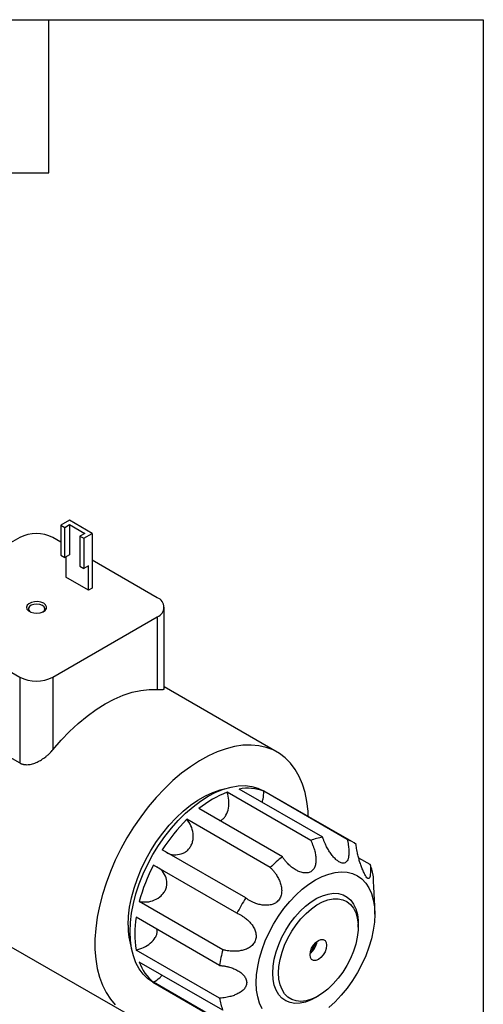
# Model space of a CAD drawing. Header units: inches. Extents: x 0.7 to 32.2, y 0.7 to 24.8.
# Tile 18 of 18: x 29.5 to 32.2, y 19 to 24.8. Entities that reach past the tile are written whole.
import ezdxf

# ---------------------------------------------------------------- set-up
doc = ezdxf.new("R2010")
doc.units = ezdxf.units.IN
doc.header["$LTSCALE"] = 3
doc.header["$MEASUREMENT"] = 0
doc.linetypes.add('SLD-Solid', pattern=[0])
doc.layers.add('TEXT', color=140, linetype='SLD-Solid', lineweight=25)

msp = doc.modelspace()

# ---------------------------------------------------------------- linework, layer by layer
for p, q in [((29.8219, 21.81), (29.7718, 21.7811)), ((29.9555, 21.7329), (29.8219, 21.81)), ((29.7718, 21.7811), (29.7941, 21.7682)), ((29.7718, 21.7811), (29.7718, 21.6043)), ((29.7941, 21.7682), (29.8219, 21.7843)), ((29.7941, 21.5914), (29.7941, 21.7682)), ((29.8219, 21.7843), (29.911, 21.7329)), ((29.8219, 21.7843), (29.8219, 21.6075)), ((29.5296, 21.7087), (29.4753, 21.6774)), ((29.7718, 21.6814), (29.7245, 21.7087)), ((29.911, 21.7329), (29.8832, 21.7168)), ((29.8832, 21.7168), (29.9054, 21.7039)), ((29.8832, 21.7168), (29.8832, 21.54)), ((29.9054, 21.7039), (29.9555, 21.7329)), ((29.9054, 21.7039), (29.9054, 21.5271)), ((29.9555, 21.7329), (29.9555, 21.4114)), ((29.7718, 21.6043), (29.7941, 21.5914)), ((29.8219, 21.6075), (29.7941, 21.5914)), ((29.7996, 21.5946), (29.7996, 21.4757)), ((30.3369, 21.3551), (29.9555, 21.5753)), ((29.8832, 21.54), (29.9054, 21.5271)), ((29.9333, 21.5432), (29.9054, 21.5271)), ((29.9333, 21.3985), (29.9333, 21.5432)), ((29.9333, 21.3985), (29.7996, 21.4757)), ((29.9555, 21.4114), (29.9333, 21.3985)), ((30.3773, 20.8207), (30.3773, 21.2989)), ((28.9171, 21.2427), (29.5296, 20.8891)), ((29.7245, 20.8891), (30.3369, 21.2427)), ((30.3369, 21.2427), (30.3369, 20.816)), ((29.5296, 20.8891), (29.5296, 20.3845)), ((29.7245, 20.8891), (29.7245, 20.4624)), ((31.0401, 20.4483), (30.3773, 20.831)), ((28.9171, 20.7381), (29.5296, 20.3845)), ((31.2372, 19.9294), (30.7472, 20.2123)), ((31.3078, 19.9484), (30.8179, 20.2312)), ((31.4788, 19.9223), (30.961, 20.2213)), ((31.4519, 19.9355), (30.9619, 20.2183)), ((31.0708, 19.8334), (30.5809, 20.1163)), ((31.0001, 19.7707), (30.5102, 20.0536)), ((30.8561, 19.5915), (30.3661, 19.8744)), ((30.8044, 19.5019), (30.3144, 19.7848)), ((31.5868, 19.7873), (31.5192, 19.8263)), ((28.7624, 19.7176), (30.1543, 18.914)), ((30.7212, 19.2876), (30.2312, 19.5704)), ((31.6133, 19.4964), (31.6133, 19.5285)), ((30.7022, 19.195), (30.2123, 19.4779)), ((31.5155, 19.4206), (31.5155, 19.4401)), ((30.7022, 19.0029), (30.2123, 19.2858)), ((30.7212, 18.9322), (30.2312, 19.2151)), ((30.3114, 19.0961), (30.8292, 18.7972)), ((30.8044, 18.8139), (30.3144, 19.0968)), ((31.2652, 19.0065), (31.2821, 19.0163))]:
    msp.add_line(p, q)
at = {"flags": 128}
for points in [[(29.6702, 21.3222), (29.6544, 21.3287), (29.6357, 21.3319), (29.6163, 21.3315), (29.5982, 21.3274), (29.5834, 21.3201), (29.5734, 21.3105), (29.5694, 21.2995), (29.5718, 21.2884), (29.5804, 21.2783), (29.5941, 21.2704), (29.6116, 21.2654), (29.6309, 21.264), (29.6499, 21.2663), (29.6666, 21.2721), (29.6792, 21.2806), (29.6862, 21.2911), (29.687, 21.3023), (29.6815, 21.3131), (29.6702, 21.3222)], [(29.6627, 21.3092), (29.648, 21.315), (29.6307, 21.3173), (29.613, 21.3159), (29.5975, 21.3109), (29.5861, 21.303), (29.5805, 21.2933), (29.5813, 21.283), (29.5885, 21.2736), (29.5908, 21.2718)], [(29.666, 21.2718), (29.6743, 21.2805), (29.6768, 21.2907), (29.6727, 21.3007), (29.6627, 21.3092)], [(29.7245, 20.4624), (29.772, 20.5177), (29.8215, 20.5692), (29.8724, 20.6167), (29.9246, 20.6598), (29.9774, 20.6982), (30.0307, 20.7315), (30.084, 20.7597), (30.1368, 20.7824), (30.1889, 20.7994), (30.2399, 20.8108), (30.2894, 20.8163), (30.3369, 20.816)], [(31.2231, 20.0699), (31.2214, 20.102), (31.2148, 20.1583), (31.2039, 20.2113), (31.1887, 20.2605), (31.1694, 20.3057), (31.1461, 20.3465), (31.1189, 20.3826), (31.0881, 20.4138), (31.0538, 20.4399), (31.0163, 20.4607), (30.9759, 20.4759), (30.9328, 20.4856), (30.8874, 20.4897), (30.8399, 20.4881), (30.7908, 20.4808), (30.7403, 20.468), (30.6887, 20.4496), (30.6365, 20.4258), (30.5841, 20.3968), (30.5317, 20.3627), (30.4798, 20.3239), (30.4288, 20.2806), (30.3789, 20.2331), (30.3305, 20.1817), (30.284, 20.1268), (30.2397, 20.0688), (30.198, 20.008), (30.159, 19.945), (30.1231, 19.8801), (30.0905, 19.8138), (30.0614, 19.7466), (30.0362, 19.6789), (30.0148, 19.6112), (29.9976, 19.5441), (29.9845, 19.4779), (29.9758, 19.4131), (29.9714, 19.3502), (29.9714, 19.2896), (29.9758, 19.2318), (29.9845, 19.1771), (29.9976, 19.126), (30.0148, 19.0787), (30.0362, 19.0357), (30.0614, 18.9972), (30.0905, 18.9635)], [(30.1769, 19.3935), (30.1791, 19.4468), (30.1857, 19.5021), (30.1966, 19.5589), (30.2118, 19.6167), (30.2311, 19.6749), (30.2543, 19.7329), (30.2811, 19.7902), (30.3114, 19.8462), (30.3448, 19.9005), (30.381, 19.9524), (30.4197, 20.0015), (30.4604, 20.0473), (30.5029, 20.0893), (30.5466, 20.1272), (30.5912, 20.1606), (30.6362, 20.1891), (30.6812, 20.2125), (30.7258, 20.2306), (30.7695, 20.2432), (30.812, 20.2502), (30.8527, 20.2515), (30.8914, 20.247), (30.9276, 20.2369), (30.961, 20.2213)], [(30.1657, 19.4321), (30.1679, 19.4838), (30.1745, 19.5375), (30.1855, 19.5927), (30.2007, 19.6488), (30.2199, 19.7052), (30.2431, 19.7614), (30.2698, 19.8167), (30.2999, 19.8707), (30.3331, 19.9227), (30.369, 19.9723), (30.4072, 20.0188), (30.4474, 20.0619), (30.4891, 20.1011), (30.5319, 20.136), (30.5754, 20.1662), (30.6191, 20.1914), (30.6626, 20.2114), (30.7054, 20.226), (30.7289, 20.2317)], [(30.9174, 19.0946), (30.9196, 19.1408), (30.9261, 19.189), (30.9369, 19.2386), (30.9518, 19.2888), (30.9707, 19.3392), (30.9933, 19.389), (31.0193, 19.4376), (31.0484, 19.4844), (31.0802, 19.5288), (31.1144, 19.5704), (31.1504, 19.6084), (31.1879, 19.6425), (31.2264, 19.6723), (31.2653, 19.6973), (31.3043, 19.7173), (31.3428, 19.7319), (31.3803, 19.7411), (31.4163, 19.7447), (31.4505, 19.7426), (31.4823, 19.7349), (31.5114, 19.7217), (31.5374, 19.7031), (31.56, 19.6794), (31.5789, 19.6508), (31.5938, 19.6178), (31.6046, 19.5807), (31.6111, 19.5401), (31.6133, 19.4964), (31.6111, 19.4501), (31.6046, 19.4019), (31.5938, 19.3524), (31.5789, 19.3021), (31.56, 19.2518), (31.5374, 19.202), (31.5114, 19.1534), (31.4823, 19.1066), (31.4505, 19.0621), (31.4163, 19.0206), (31.3803, 18.9825), (31.3428, 18.9484)], [(31.0148, 19.1508), (31.017, 19.1907), (31.0237, 19.2324), (31.0347, 19.2753), (31.0498, 19.3185), (31.0687, 19.3613), (31.0912, 19.4029), (31.1167, 19.4426), (31.1449, 19.4797), (31.1753, 19.5135), (31.2073, 19.5434), (31.2403, 19.5689), (31.2737, 19.5895), (31.307, 19.6048), (31.3396, 19.6147), (31.3708, 19.6188), (31.4002, 19.6172), (31.4271, 19.6098), (31.4512, 19.5968), (31.4719, 19.5785), (31.489, 19.5551), (31.502, 19.527), (31.5109, 19.4948), (31.5153, 19.4591), (31.5155, 19.4241)], [(31.0486, 19.1511), (31.0509, 19.1899), (31.0576, 19.2306), (31.0688, 19.2724), (31.0841, 19.3144), (31.1032, 19.3559), (31.1258, 19.396), (31.1515, 19.434), (31.1797, 19.4691), (31.2099, 19.5006), (31.2415, 19.5279), (31.2739, 19.5506), (31.3065, 19.568), (31.3385, 19.58), (31.3695, 19.5863), (31.3988, 19.5867), (31.4258, 19.5813), (31.45, 19.5701), (31.4709, 19.5533), (31.4882, 19.5314), (31.5014, 19.5047), (31.5104, 19.4737), (31.515, 19.4391), (31.515, 19.4015), (31.5104, 19.3616), (31.5014, 19.3203), (31.4882, 19.2783), (31.4709, 19.2364), (31.45, 19.1955), (31.4258, 19.1564), (31.3988, 19.1197), (31.3695, 19.0863), (31.3385, 19.0568), (31.3065, 19.0318), (31.2739, 19.0117), (31.2415, 18.9969), (31.2099, 18.9878), (31.1797, 18.9844), (31.1515, 18.987), (31.1258, 18.9953), (31.1032, 19.0093), (31.0841, 19.0287), (31.0688, 19.053), (31.0576, 19.082), (31.0509, 19.1148), (31.0486, 19.1511)], [(30.3114, 19.0961), (30.3114, 19.0961), (30.2811, 19.1172), (30.2543, 19.1435), (30.2311, 19.1748), (30.2118, 19.2107), (30.1966, 19.2509), (30.1857, 19.2951), (30.1791, 19.3428), (30.1769, 19.3935)], [(31.2333, 19.2577), (31.2357, 19.2765), (31.2426, 19.2961), (31.2534, 19.3148), (31.267, 19.3306), (31.2821, 19.3421), (31.2971, 19.348), (31.3107, 19.3479), (31.3215, 19.3417), (31.3284, 19.33), (31.3308, 19.314), (31.3284, 19.2952), (31.3215, 19.2755), (31.3107, 19.2568), (31.2971, 19.241), (31.2821, 19.2296), (31.267, 19.2236), (31.2534, 19.2238), (31.2426, 19.23), (31.2357, 19.2417), (31.2333, 19.2577)], [(31.2791, 19.0145), (31.2737, 19.0111), (31.2403, 18.9931), (31.2073, 18.9805), (31.1753, 18.9735), (31.1449, 18.9722), (31.1167, 18.9767), (31.0912, 18.9869), (31.0687, 19.0027), (31.0498, 19.0236), (31.0347, 19.0494), (31.0237, 19.0795), (31.017, 19.1136), (31.0148, 19.1508)], [(30.9518, 18.9401), (30.9369, 18.9731), (30.9261, 19.0102), (30.9196, 19.0509), (30.9174, 19.0946)]]:
    msp.add_lwpolyline(points, dxfattribs=at)
for centre, radius, start, end in [((29.627, 21.5207), 0.2118, 62.60967, 117.39033), ((30.3156, 21.2989), 0.0602, 290.78342, 69.21658), ((29.627, 21.0771), 0.2118, 242.60967, 297.39033), ((30.9651, 19.6427), 0.6099, 110.9372, 129.05742), ((30.8672, 19.9714), 0.2645, 69.02216, 100.7588), ((31.2468, 19.3139), 1.0439, 134.88261, 147.52824), ((31.375, 19.5562), 0.3978, 99.71946, 110.27206), ((31.3701, 19.7341), 0.2174, 52.09525, 67.894), ((31.2402, 19.3023), 1.044, 152.47186, 165.11678), ((31.6018, 19.1634), 0.8549, 128.39653, 134.73064), ((31.2135, 19.6494), 0.3979, 9.72355, 20.27418), ((31.8023, 18.9855), 1.1237, 147.36102, 152.63898), ((30.6023, 19.4246), 0.4367, 179.01764, 197.69678), ((30.8147, 19.3818), 0.61, 170.94136, 189.05864), ((31.1667, 19.3524), 0.1089, 308.11029, 351.89509), ((31.1415, 19.367), 0.1302, 316.48512, 343.52026), ((31.5481, 19.0701), 0.855, 165.26864, 171.60204), ((30.481, 19.3022), 0.2645, 199.23457, 230.96678), ((31.0945, 19.0701), 0.3979, 189.72355, 200.27418)]:
    msp.add_arc(centre, radius, start, end)
for points, knots in [([(30.3369, 20.816), (30.3418, 20.8157), (30.3534, 20.815), (30.3649, 20.8153), (30.3723, 20.8163), (30.3757, 20.8178), (30.3776, 20.8191), (30.377, 20.8204), (30.3768, 20.8207)], [0, 0, 0, 0, 0.198207, 0.477549, 0.654914, 0.801167, 0.954305, 1, 1, 1, 1]), ([(29.5296, 20.3845), (29.531, 20.3837), (29.5338, 20.3822), (29.5383, 20.3802), (29.5429, 20.3785), (29.5478, 20.3771), (29.5551, 20.3754), (29.5653, 20.3742), (29.5784, 20.3744), (29.5919, 20.3762), (29.6099, 20.3805), (29.6323, 20.3891), (29.6582, 20.4032), (29.6793, 20.4182), (29.6945, 20.4311), (29.7055, 20.4415), (29.7152, 20.4515), (29.7215, 20.4589), (29.7245, 20.4624)], [0, 0, 0, 0, 0.024706, 0.049532, 0.074509, 0.099671, 0.125046, 0.186343, 0.250489, 0.311146, 0.375936, 0.500407, 0.625654, 0.750451, 0.824482, 0.875529, 0.941019, 1, 1, 1, 1]), ([(30.7036, 20.0454), (30.7064, 20.0463), (30.7153, 20.0493), (30.7279, 20.0601), (30.7446, 20.0821), (30.7564, 20.1183), (30.7585, 20.1662), (30.751, 20.1969), (30.7472, 20.2123)], [0, 0, 0, 0, 0.054674, 0.172862, 0.291523, 0.527375, 0.763592, 1, 1, 1, 1]), ([(30.9522, 20.1537), (30.9543, 20.16), (30.9608, 20.1789), (30.9615, 20.2026), (30.9619, 20.2183)], [0, 0, 0, 0, 0.333915, 1, 1, 1, 1]), ([(30.3844, 19.8639), (30.3905, 19.86), (30.4086, 19.8484), (30.4453, 19.8432), (30.4819, 19.8498), (30.508, 19.865), (30.5247, 19.8811), (30.5373, 19.9011), (30.5478, 19.9311), (30.5492, 19.9715), (30.5366, 20.0174), (30.519, 20.0415), (30.5102, 20.0536)], [0, 0, 0, 0, 0.067021, 0.19967, 0.332492, 0.399391, 0.466015, 0.532776, 0.599804, 0.733029, 0.866461, 1, 1, 1, 1]), ([(31.2372, 19.9294), (31.2385, 19.9267), (31.2413, 19.9212), (31.245, 19.9129), (31.2485, 19.9047), (31.2517, 19.8965), (31.2546, 19.8883), (31.2592, 19.8741), (31.2643, 19.8544), (31.2681, 19.8285), (31.2684, 19.8038), (31.2643, 19.7801), (31.2549, 19.7595), (31.2385, 19.7442), (31.2165, 19.7373), (31.1923, 19.7387), (31.1683, 19.7462), (31.1456, 19.7581), (31.1241, 19.7732), (31.1066, 19.789), (31.0924, 19.8044), (31.0811, 19.8183), (31.0743, 19.8283), (31.0708, 19.8334)], [0, 0, 0, 0, 0.021425, 0.042541, 0.063379, 0.083969, 0.104342, 0.124528, 0.188995, 0.249522, 0.314876, 0.374681, 0.437336, 0.499816, 0.562396, 0.625066, 0.687752, 0.750079, 0.810536, 0.874939, 0.915664, 0.957268, 1, 1, 1, 1]), ([(31.4519, 19.9355), (31.4525, 19.9326), (31.4538, 19.927), (31.4554, 19.9186), (31.4568, 19.9104), (31.458, 19.9025), (31.4591, 19.8947), (31.4605, 19.8815), (31.4616, 19.8638), (31.4608, 19.8423), (31.4576, 19.8235), (31.4511, 19.808), (31.441, 19.7974), (31.426, 19.7944), (31.4078, 19.8004), (31.3889, 19.8136), (31.3709, 19.8315), (31.3547, 19.852), (31.3401, 19.8745), (31.3288, 19.8955), (31.3201, 19.9147), (31.3134, 19.9313), (31.3097, 19.9426), (31.3078, 19.9484)], [0, 0, 0, 0, 0.021425, 0.042541, 0.063379, 0.083969, 0.104342, 0.124528, 0.188995, 0.249522, 0.314876, 0.374681, 0.437336, 0.499816, 0.562396, 0.625066, 0.687752, 0.750079, 0.810536, 0.874939, 0.915664, 0.957268, 1, 1, 1, 1]), ([(31.5868, 19.7873), (31.5869, 19.7848), (31.5872, 19.78), (31.5875, 19.7731), (31.5877, 19.7665), (31.5878, 19.7602), (31.5878, 19.7542), (31.5877, 19.7444), (31.5871, 19.7319), (31.5855, 19.7186), (31.5827, 19.709), (31.5783, 19.7042), (31.572, 19.7055), (31.5633, 19.715), (31.5529, 19.7327), (31.5424, 19.7555), (31.5327, 19.7804), (31.5243, 19.8058), (31.517, 19.8316), (31.5118, 19.8541), (31.5081, 19.8735), (31.5055, 19.8898), (31.5042, 19.9003), (31.5036, 19.9056)], [0, 0, 0, 0, 0.021425, 0.042541, 0.063379, 0.083969, 0.104342, 0.124528, 0.188995, 0.249522, 0.314876, 0.374681, 0.437336, 0.499816, 0.562396, 0.625066, 0.687752, 0.750079, 0.810536, 0.874939, 0.915664, 0.957268, 1, 1, 1, 1]), ([(30.2312, 19.5704), (30.2459, 19.5688), (30.2754, 19.5656), (30.3212, 19.5774), (30.3555, 19.5985), (30.3763, 19.6224), (30.3875, 19.6432), (30.3933, 19.6656), (30.3938, 19.696), (30.3814, 19.7313), (30.3584, 19.7608), (30.3391, 19.7708), (30.3325, 19.7742)], [0, 0, 0, 0, 0.132248, 0.264887, 0.397699, 0.464593, 0.531212, 0.597968, 0.664991, 0.798206, 0.931628, 1, 1, 1, 1]), ([(31.0001, 19.7707), (31.0023, 19.7686), (31.0066, 19.7643), (31.0127, 19.7576), (31.0185, 19.7508), (31.024, 19.7439), (31.0292, 19.7368), (31.0377, 19.7243), (31.0482, 19.7062), (31.0589, 19.6809), (31.0658, 19.655), (31.0678, 19.6281), (31.0636, 19.6018), (31.051, 19.5779), (31.0304, 19.5604), (31.0055, 19.5507), (30.9791, 19.5475), (30.9528, 19.5493), (30.9269, 19.555), (30.9048, 19.563), (30.8861, 19.5721), (30.8707, 19.581), (30.861, 19.588), (30.8561, 19.5915)], [0, 0, 0, 0, 0.021425, 0.042541, 0.063379, 0.083969, 0.104342, 0.124528, 0.188995, 0.249522, 0.314876, 0.374681, 0.437336, 0.499816, 0.562396, 0.625066, 0.687752, 0.750079, 0.810536, 0.874939, 0.915664, 0.957268, 1, 1, 1, 1]), ([(31.6133, 19.5285), (31.6132, 19.5364), (31.613, 19.5523), (31.6113, 19.5888), (31.6086, 19.633), (31.6062, 19.6799), (31.6059, 19.7044), (31.6057, 19.7166)], [0, 0, 0, 0, 0.125021, 0.25064, 0.500093, 0.749821, 1, 1, 1, 1]), ([(30.8044, 19.5019), (30.8071, 19.5007), (30.8127, 19.4983), (30.8207, 19.4943), (30.8285, 19.49), (30.836, 19.4855), (30.8433, 19.4808), (30.8554, 19.4722), (30.8713, 19.459), (30.8895, 19.4391), (30.9042, 19.4172), (30.9144, 19.3927), (30.9185, 19.3666), (30.9136, 19.3401), (30.8993, 19.3172), (30.8784, 19.3001), (30.8539, 19.2885), (30.8281, 19.2815), (30.8013, 19.2782), (30.7774, 19.2782), (30.7565, 19.2802), (30.7387, 19.283), (30.7271, 19.286), (30.7212, 19.2876)], [0, 0, 0, 0, 0.021425, 0.042541, 0.063379, 0.083969, 0.104342, 0.124528, 0.188995, 0.249522, 0.314876, 0.374681, 0.437336, 0.499816, 0.562396, 0.625066, 0.687752, 0.750079, 0.810536, 0.874939, 0.915664, 0.957268, 1, 1, 1, 1]), ([(30.2123, 19.2858), (30.2273, 19.2901), (30.2575, 19.2989), (30.2977, 19.3244), (30.3232, 19.3525), (30.3342, 19.3778), (30.3374, 19.3944), (30.3356, 19.4038), (30.335, 19.407)], [0, 0, 0, 0, 0.234076, 0.468843, 0.703917, 0.822318, 0.940232, 1, 1, 1, 1]), ([(30.7022, 19.195), (30.7053, 19.1948), (30.7114, 19.1944), (30.7205, 19.1935), (30.7294, 19.1922), (30.7381, 19.1907), (30.7466, 19.1889), (30.7612, 19.1854), (30.7808, 19.179), (30.8051, 19.1678), (30.8267, 19.1541), (30.8451, 19.1369), (30.8561, 19.1203), (30.8609, 19.1057), (30.8617, 19.0983), (30.8617, 19.091), (30.8609, 19.0836), (30.8561, 19.0696), (30.845, 19.0538), (30.8264, 19.0386), (30.8048, 19.0265), (30.781, 19.017), (30.7586, 19.0108), (30.7382, 19.0067), (30.7205, 19.0042), (30.7084, 19.0033), (30.7022, 19.0029)], [0, 0, 0, 0, 0.021415, 0.04252, 0.063348, 0.083928, 0.104291, 0.124467, 0.188903, 0.2494, 0.314722, 0.374498, 0.437123, 0.468763, 0.499815, 0.500019, 0.531109, 0.562789, 0.625402, 0.688033, 0.750303, 0.810707, 0.875051, 0.91574, 0.957307, 1, 1, 1, 1]), ([(30.3144, 19.0968), (30.3277, 19.1049), (30.3479, 19.1174), (30.361, 19.1324), (30.3655, 19.1376)], [0, 0, 0, 0, 0.659368, 1, 1, 1, 1])]:
    msp.add_open_spline(points, degree=3, knots=knots)
at = {"layer": 'TEXT'}
for p, q in [((0.75, 24.75), (32.25, 24.75)), ((29.7, 23.85), (29.7, 24.75)), ((32.25, 24.75), (32.25, 0.75)), ((28.8, 23.85), (29.7, 23.85))]:
    msp.add_line(p, q, dxfattribs=at)

doc.saveas('drawing.dxf')
